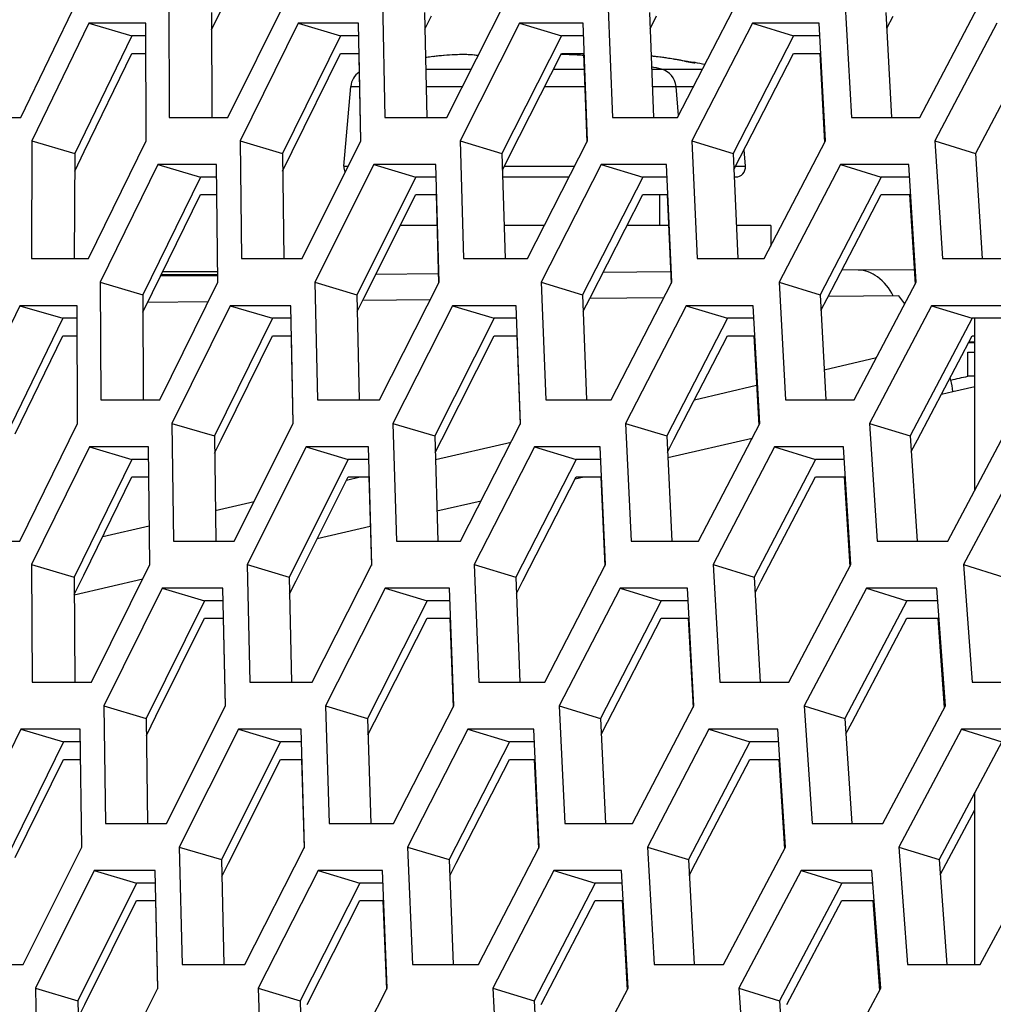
# Model space of a CAD drawing. Header units: millimetres. Extents: x 0 to 420, y 0 to 297.
# Tile 21 of 256: x 89.26 to 91.26, y 86.96 to 88.98. Entities that reach past the tile are written whole.
import ezdxf

# ---------------------------------------------------------------- set-up
doc = ezdxf.new("R2010")
doc.units = ezdxf.units.MM
doc.header["$LTSCALE"] = 23.1
doc.layers.get('0').update_dxf_attribs({"linetype": 'CONTINUOUS'})
doc.layers.add('DIM_PILOTEES', color=7, linetype='CONTINUOUS')
doc.styles.get("Standard").update_dxf_attribs({"font": 'txt', "width": 0.7})
doc.dimstyles.new('DIMSTYLE_4', dxfattribs={"dimtxt": 2.5, "dimasz": 3.5, "dimexe": 2, "dimexo": 0, "dimtad": 1, "dimdec": 0, "dimlfac": 10, "dimdsep": 46, "dimtxsty": 'Standard', "dimblk": '_FILLED', "dimblk1": '_FILLED', "dimblk2": '_FILLED', "dimcen": 0.09, "dimazin": 2, "dimtp": 0.8, "dimtm": 0.8, "dimtfac": 1, "dimtdec": 0, "dimtofl": 0, "dimtmove": 0, "dimatfit": 3, "dimldrblk": '_FILLED', "dimfxl": 0, "dimtolj": 1, "dimarcsym": 0})

# ---------------------------------------------------------------- blocks, each defined once
blk = doc.blocks.new('_FILLED')
at = {"color": 0, "linetype": 'ByBlock'}
blk.add_solid([(0, 0), (-1, 0.14286), (-1, -0.14286)], dxfattribs=at)
blk = doc.blocks.new('*D10')
at = {"layer": 'DIM_PILOTEES', "color": 2, "linetype": 'Continuous'}
for p, q in [((124.1252, 106.0416), (62.1844, 106.0416)), ((64.1844, 106.0416), (64.1844, 79.644)), ((64.1844, 53.2465), (64.1844, 79.644)), ((101.3716, 53.2465), (62.1844, 53.2465))]:
    blk.add_line(p, q, dxfattribs=at)
at = {"layer": 'DIM_PILOTEES', "color": 2, "linetype": 'Continuous', "xscale": 3.5, "yscale": 3.5, "zscale": 3.5}
for p, rotation in [((64.1844, 106.0416), 90), ((64.1844, 53.2465), 270)]:
    blk.add_blockref('_FILLED', p, dxfattribs=dict(at, rotation=rotation))
at = {"layer": 'DIM_PILOTEES', "color": 2, "linetype": 'Continuous', "insert": (61.0594, 82.8955), "char_height": 2.5, "width": 8.571429, "attachment_point": 2, "rotation": 90, "line_spacing_factor": 0.9}
blk.add_mtext('{\\ftxt;\\W0.0001;\\H0.0001;\\~}{\\ftxt;\\W2.2857142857;\\H2.5; }{\\ftxt;\\W0.0001;\\H0.0001;\\~}', dxfattribs=at)

msp = doc.modelspace()

# ---------------------------------------------------------------- linework, layer by layer
at = {"color": 3, "linetype": 'Continuous'}
for p, q in [((89.267, 88.779), (89.3836, 89.0205)), ((89.5707, 89.0205), (89.5716, 88.779)), ((89.6922, 88.779), (89.8114, 89.0205)), ((90.0094, 89.0205), (90.0144, 88.779)), ((90.1417, 88.779), (90.2635, 89.0205)), ((90.4721, 89.0205), (90.4812, 88.779)), ((90.6151, 88.779), (90.7394, 89.0205)), ((90.9585, 89.0205), (90.9717, 88.779)), ((91.1121, 88.779), (91.2388, 89.0205)), ((89.4065, 88.9722), (89.2897, 88.7307)), ((89.5235, 88.9722), (89.4065, 88.9722)), ((89.5241, 88.7307), (89.5235, 88.9722)), ((89.8365, 88.9722), (89.7171, 88.7307)), ((89.9603, 88.9722), (89.8365, 88.9722)), ((89.965, 88.7307), (89.9603, 88.9722)), ((90.2907, 88.9722), (90.1687, 88.7307)), ((90.4212, 88.9722), (90.2907, 88.9722)), ((90.4299, 88.7307), (90.4212, 88.9722)), ((90.7688, 88.9722), (90.6442, 88.7307)), ((90.9058, 88.9722), (90.7688, 88.9722)), ((90.9187, 88.7307), (90.9058, 88.9722)), ((91.2703, 88.9722), (91.1434, 88.7307)), ((89.9608, 88.9105), (89.9642, 88.7307)), ((90.4221, 88.9105), (90.4287, 88.7283)), ((90.9071, 88.9105), (90.9169, 88.7273)), ((89.1532, 88.779), (89.267, 88.779)), ((89.5716, 88.779), (89.6922, 88.779)), ((90.0144, 88.779), (90.1417, 88.779)), ((90.4812, 88.779), (90.6151, 88.779)), ((90.9717, 88.779), (91.1121, 88.779)), ((89.2897, 88.7307), (89.2886, 88.4893)), ((89.406, 88.4893), (89.5241, 88.7307)), ((89.7171, 88.7307), (89.7201, 88.4893)), ((89.8443, 88.4893), (89.965, 88.7307)), ((90.1687, 88.7307), (90.1759, 88.4893)), ((90.3067, 88.4893), (90.4299, 88.7307)), ((90.6442, 88.7307), (90.6555, 88.4893)), ((90.793, 88.4893), (90.9187, 88.7307)), ((91.1434, 88.7307), (91.1588, 88.4893)), ((89.5482, 88.6824), (89.4299, 88.441)), ((89.6688, 88.6824), (89.5482, 88.6824)), ((89.6716, 88.441), (89.6688, 88.6824)), ((89.9913, 88.6824), (89.8703, 88.441)), ((90.1186, 88.6824), (89.9913, 88.6824)), ((90.1255, 88.441), (90.1186, 88.6824)), ((90.4584, 88.6824), (90.3349, 88.441)), ((90.5923, 88.6824), (90.4584, 88.6824)), ((90.6033, 88.441), (90.5923, 88.6824)), ((90.9492, 88.6824), (90.8233, 88.441)), ((91.0897, 88.6824), (90.9492, 88.6824)), ((91.1048, 88.441), (91.0897, 88.6824)), ((90.1193, 88.6207), (90.1245, 88.439)), ((90.5935, 88.6207), (90.6018, 88.438)), ((91.0913, 88.6207), (91.1028, 88.4371)), ((89.2886, 88.4893), (89.406, 88.4893)), ((89.7201, 88.4893), (89.8443, 88.4893)), ((90.1759, 88.4893), (90.3067, 88.4893)), ((90.6555, 88.4893), (90.793, 88.4893)), ((91.1588, 88.4893), (91.3027, 88.4893)), ((89.5585, 88.4631), (89.6713, 88.4631)), ((89.4299, 88.441), (89.4311, 88.1995)), ((89.5521, 88.1995), (89.6716, 88.441)), ((89.8703, 88.441), (89.8756, 88.1995)), ((90.0034, 88.1995), (90.1255, 88.441)), ((90.3349, 88.441), (90.3443, 88.1995)), ((90.4787, 88.1995), (90.6033, 88.441)), ((90.8233, 88.441), (90.8368, 88.1995)), ((90.9778, 88.1995), (91.1048, 88.441)), ((89.2651, 88.3927), (89.148, 88.1512)), ((89.3826, 88.3927), (89.2651, 88.3927)), ((89.3834, 88.1512), (89.3826, 88.3927)), ((89.6969, 88.3927), (89.5771, 88.1512)), ((89.8211, 88.3927), (89.6969, 88.3927)), ((89.8261, 88.1512), (89.8211, 88.3927)), ((90.1529, 88.3927), (90.0306, 88.1512)), ((90.2839, 88.3927), (90.1529, 88.3927)), ((90.2929, 88.1512), (90.2839, 88.3927)), ((90.6329, 88.3927), (90.5081, 88.1512)), ((90.7704, 88.3927), (90.6329, 88.3927)), ((90.7836, 88.1512), (90.7704, 88.3927)), ((91.1365, 88.3927), (91.0093, 88.1512)), ((91.2805, 88.3927), (91.1365, 88.3927)), ((89.8216, 88.3309), (89.8253, 88.1512)), ((90.2848, 88.3309), (90.2916, 88.1487)), ((90.7718, 88.3309), (90.7818, 88.1477)), ((91.2252, 88.3163), (91.212, 88.3162)), ((91.2252, 88.3176), (91.2127, 88.3175)), ((91.2108, 88.248), (91.2108, 88.2971)), ((89.4311, 88.1995), (89.5521, 88.1995)), ((89.8756, 88.1995), (90.0034, 88.1995)), ((90.3443, 88.1995), (90.4787, 88.1995)), ((90.8368, 88.1995), (90.9778, 88.1995)), ((89.2651, 87.9097), (89.3834, 88.1512)), ((89.5771, 88.1512), (89.5805, 87.9097)), ((89.7051, 87.9097), (89.8261, 88.1512)), ((90.0306, 88.1512), (90.038, 87.9097)), ((90.1694, 87.9097), (90.2929, 88.1512)), ((90.5081, 88.1512), (90.5197, 87.9097)), ((90.6577, 87.9097), (90.7836, 88.1512)), ((91.0093, 88.1512), (91.0249, 87.9097)), ((91.1695, 87.9097), (91.2978, 88.1512)), ((89.4076, 88.1029), (89.2891, 87.8614)), ((89.5288, 88.1029), (89.4076, 88.1029)), ((89.5318, 87.8614), (89.5288, 88.1029)), ((89.8525, 88.1029), (89.7313, 87.8614)), ((89.9804, 88.1029), (89.8525, 88.1029)), ((89.9875, 87.8614), (89.9804, 88.1029)), ((90.3215, 88.1029), (90.1978, 87.8614)), ((90.456, 88.1029), (90.3215, 88.1029)), ((90.4673, 87.8614), (90.456, 88.1029)), ((90.8143, 88.1029), (90.6881, 87.8614)), ((90.9554, 88.1029), (90.8143, 88.1029)), ((90.9708, 87.8614), (90.9554, 88.1029)), ((91.3306, 88.1029), (91.2021, 87.8614)), ((89.9811, 88.0412), (89.9865, 87.8594)), ((90.4572, 88.0412), (90.4657, 87.8584)), ((90.957, 88.0412), (90.9687, 87.8575)), ((89.1472, 87.9097), (89.2651, 87.9097)), ((89.5805, 87.9097), (89.7051, 87.9097)), ((90.038, 87.9097), (90.1694, 87.9097)), ((90.5197, 87.9097), (90.6577, 87.9097)), ((91.0249, 87.9097), (91.1695, 87.9097)), ((89.2891, 87.8614), (89.2905, 87.6199)), ((89.412, 87.6199), (89.5318, 87.8614)), ((89.7313, 87.8614), (89.7368, 87.6199)), ((89.8651, 87.6199), (89.9875, 87.8614)), ((90.1978, 87.8614), (90.2074, 87.6199)), ((90.3424, 87.6199), (90.4673, 87.8614)), ((90.6881, 87.8614), (90.7019, 87.6199)), ((90.8435, 87.6199), (90.9708, 87.8614)), ((91.2021, 87.8614), (91.22, 87.6199)), ((89.5572, 87.8131), (89.4372, 87.5716)), ((89.6819, 87.8131), (89.5572, 87.8131)), ((89.6871, 87.5716), (89.6819, 87.8131)), ((90.0151, 87.8131), (89.8925, 87.5716)), ((90.1466, 87.8131), (90.0151, 87.8131)), ((90.1559, 87.5716), (90.1466, 87.8131)), ((90.497, 87.8131), (90.3719, 87.5716)), ((90.6351, 87.8131), (90.497, 87.8131)), ((90.6486, 87.5716), (90.6351, 87.8131)), ((91.0026, 87.8131), (90.8751, 87.5716)), ((91.1473, 87.8131), (91.0026, 87.8131)), ((91.1648, 87.5716), (91.1473, 87.8131)), ((89.6825, 87.7514), (89.6863, 87.5716)), ((90.1475, 87.7514), (90.1546, 87.569)), ((90.6365, 87.7514), (90.6467, 87.5681)), ((91.1491, 87.7514), (91.1625, 87.5673)), ((89.2905, 87.6199), (89.412, 87.6199)), ((89.7368, 87.6199), (89.8651, 87.6199)), ((90.2074, 87.6199), (90.3424, 87.6199)), ((90.7019, 87.6199), (90.8435, 87.6199)), ((91.22, 87.6199), (91.368, 87.6199)), ((89.4372, 87.5716), (89.4408, 87.3301)), ((89.566, 87.3301), (89.6871, 87.5716)), ((89.8925, 87.5716), (89.9002, 87.3301)), ((90.0321, 87.3301), (90.1559, 87.5716)), ((90.3719, 87.5716), (90.3838, 87.3301)), ((90.5223, 87.3301), (90.6486, 87.5716)), ((90.8751, 87.5716), (90.8911, 87.3301)), ((91.0362, 87.3301), (91.1648, 87.5716)), ((89.2671, 87.5233), (89.1483, 87.2818)), ((89.3887, 87.5233), (89.2671, 87.5233)), ((89.3919, 87.2818), (89.3887, 87.5233)), ((89.7137, 87.5233), (89.5923, 87.2818)), ((89.8421, 87.5233), (89.7137, 87.5233)), ((89.8495, 87.2818), (89.8421, 87.5233)), ((90.1846, 87.5233), (90.0606, 87.2818)), ((90.3197, 87.5233), (90.1846, 87.5233)), ((90.3312, 87.2818), (90.3197, 87.5233)), ((90.6794, 87.5233), (90.553, 87.2818)), ((90.8211, 87.5233), (90.6794, 87.5233)), ((90.8368, 87.2818), (90.8211, 87.5233)), ((91.1978, 87.5233), (91.069, 87.2818)), ((91.346, 87.5233), (91.1978, 87.5233)), ((89.8429, 87.4616), (89.8484, 87.2797)), ((90.3209, 87.4616), (90.3296, 87.2788)), ((90.8227, 87.4616), (90.8347, 87.2779)), ((89.4408, 87.3301), (89.566, 87.3301)), ((89.9002, 87.3301), (90.0321, 87.3301)), ((90.3838, 87.3301), (90.5223, 87.3301)), ((90.8911, 87.3301), (91.0362, 87.3301)), ((89.2719, 87.0404), (89.3919, 87.2818)), ((89.3913, 87.2862), (89.3914, 87.2818)), ((89.5923, 87.2818), (89.5981, 87.0404)), ((89.7269, 87.0404), (89.8495, 87.2818)), ((90.0606, 87.2818), (90.0706, 87.0404)), ((90.2061, 87.0404), (90.3312, 87.2818)), ((90.553, 87.2818), (90.5671, 87.0404)), ((90.7092, 87.0404), (90.8368, 87.2818)), ((91.069, 87.2818), (91.0872, 87.0404)), ((91.2358, 87.0404), (91.3658, 87.2818)), ((89.4175, 87.2335), (89.2973, 86.9921)), ((89.5428, 87.2335), (89.4175, 87.2335)), ((89.5482, 86.9921), (89.5428, 87.2335)), ((89.8772, 87.2335), (89.7544, 86.9921)), ((90.0093, 87.2335), (89.8772, 87.2335)), ((90.0189, 86.9921), (90.0093, 87.2335)), ((90.3611, 87.2335), (90.2358, 86.9921)), ((90.4998, 87.2335), (90.3611, 87.2335)), ((90.5135, 86.9921), (90.4998, 87.2335)), ((90.8688, 87.2335), (90.741, 86.9921)), ((91.014, 87.2335), (90.8688, 87.2335)), ((91.0319, 86.9921), (91.014, 87.2335)), ((89.5433, 87.1718), (89.5474, 86.9905)), ((90.0103, 87.1718), (90.0175, 86.9894)), ((90.5012, 87.1718), (90.5116, 86.9885)), ((91.0159, 87.1718), (91.0295, 86.9876)), ((89.1499, 87.0404), (89.2719, 87.0404)), ((89.5981, 87.0404), (89.7269, 87.0404)), ((90.0706, 87.0404), (90.2061, 87.0404)), ((90.5671, 87.0404), (90.7092, 87.0404)), ((91.0872, 87.0404), (91.2358, 87.0404)), ((89.2973, 86.9921), (89.3011, 86.7506)), ((89.4268, 86.7506), (89.5482, 86.9921)), ((89.7544, 86.9921), (89.7624, 86.7506)), ((89.8948, 86.7506), (90.0189, 86.9921)), ((90.2358, 86.9921), (90.2479, 86.7506)), ((90.387, 86.7506), (90.5135, 86.9921)), ((90.741, 86.9921), (90.7573, 86.7506)), ((90.9029, 86.7506), (91.0319, 86.9921))]:
    msp.add_line(p, q, dxfattribs=at)
at = {"color": 7, "linetype": 'Continuous'}
for p, q in [((89.6583, 88.9588), (89.6779, 88.999)), ((89.6583, 88.9946), (89.659, 88.779)), ((90.0958, 88.9946), (90.1002, 88.779)), ((90.5574, 88.9946), (90.5653, 88.779)), ((91.0425, 88.9946), (91.0541, 88.779)), ((89.4065, 88.9722), (89.4945, 88.9463)), ((89.8365, 88.9722), (89.9234, 88.9463)), ((90.0965, 88.9601), (90.1101, 88.9875)), ((90.2907, 88.9722), (90.3765, 88.9463)), ((90.5586, 88.9612), (90.5718, 88.9873)), ((90.7688, 88.9722), (90.8533, 88.9463)), ((91.0442, 88.9621), (91.0572, 88.987)), ((89.4945, 88.9463), (89.3778, 88.7049)), ((89.5235, 88.9463), (89.4945, 88.9463)), ((89.9234, 88.9463), (89.8041, 88.7049)), ((89.9608, 88.9463), (89.9234, 88.9463)), ((90.3765, 88.9463), (90.2546, 88.7049)), ((90.4221, 88.9463), (90.3765, 88.9463)), ((90.8533, 88.9463), (90.7289, 88.7049)), ((90.9071, 88.9463), (90.8533, 88.9463)), ((91.3536, 88.9463), (91.2268, 88.7049)), ((89.3972, 88.7093), (89.4945, 88.9105)), ((89.4945, 88.9105), (89.5236, 88.9105)), ((89.824, 88.7093), (89.9234, 88.9105)), ((89.9234, 88.9105), (89.9614, 88.9105)), ((90.269, 88.6976), (90.3765, 88.9105)), ((90.3765, 88.9105), (90.4233, 88.9105)), ((90.7435, 88.6974), (90.8533, 88.9105)), ((90.8533, 88.9105), (90.909, 88.9105)), ((90.6297, 88.8946), (90.6179, 88.8968)), ((90.633, 88.894), (90.6297, 88.8946)), ((90.6357, 88.8935), (90.632, 88.8942)), ((90.6329, 88.894), (90.6445, 88.8919)), ((90.6384, 88.893), (90.6347, 88.8937)), ((90.6406, 88.8926), (90.6381, 88.893)), ((90.6426, 88.8923), (90.6404, 88.8926)), ((90.6442, 88.892), (90.6424, 88.8923)), ((90.6452, 88.8919), (90.6435, 88.8921)), ((90.6459, 88.8917), (90.645, 88.8919)), ((90.6464, 88.8917), (90.6458, 88.8918)), ((90.6476, 88.8915), (90.6464, 88.8917)), ((90.6488, 88.8914), (90.6476, 88.8915)), ((90.6509, 88.8918), (90.6509, 88.8912)), ((90.0981, 88.8779), (90.1915, 88.8779)), ((90.36, 88.8779), (90.4232, 88.8779)), ((90.5616, 88.8779), (90.6659, 88.8779)), ((89.9299, 88.6788), (89.9443, 88.8427)), ((89.9443, 88.8427), (89.962, 88.8427)), ((90.0988, 88.8427), (90.1737, 88.8427)), ((90.3422, 88.8427), (90.4245, 88.8427)), ((90.5629, 88.8427), (90.6478, 88.8427)), ((90.617, 88.7829), (90.6118, 88.8427)), ((89.2897, 88.7307), (89.3778, 88.7049)), ((89.7171, 88.7307), (89.8041, 88.7049)), ((90.1687, 88.7307), (90.2546, 88.7049)), ((90.6442, 88.7307), (90.7289, 88.7049)), ((91.1434, 88.7307), (91.2268, 88.7049)), ((89.3778, 88.669), (89.3972, 88.7093)), ((89.3918, 88.6981), (89.3972, 88.7093)), ((89.8041, 88.669), (89.824, 88.7093)), ((89.8183, 88.6978), (89.824, 88.7093)), ((90.7543, 88.6788), (90.7514, 88.7126)), ((89.3778, 88.7049), (89.3767, 88.4893)), ((89.8041, 88.7049), (89.8067, 88.4893)), ((90.2546, 88.7049), (90.2608, 88.4893)), ((90.2555, 88.6709), (90.269, 88.6976)), ((90.7289, 88.7049), (90.7388, 88.4893)), ((90.7304, 88.6719), (90.7435, 88.6974)), ((91.2268, 88.7049), (91.2404, 88.4893)), ((89.5482, 88.6824), (89.6356, 88.6566)), ((89.9299, 88.6788), (89.939, 88.6788)), ((89.9913, 88.6824), (90.0776, 88.6566)), ((90.2595, 88.6788), (90.4034, 88.6788)), ((90.4584, 88.6824), (90.5435, 88.6566)), ((90.734, 88.6788), (90.7543, 88.6788)), ((90.9492, 88.6824), (91.0331, 88.6566)), ((89.6356, 88.6566), (89.5175, 88.4151)), ((89.6691, 88.6566), (89.6356, 88.6566)), ((90.0776, 88.6566), (89.9568, 88.4151)), ((90.1193, 88.6566), (90.0776, 88.6566)), ((90.2559, 88.657), (90.3923, 88.657)), ((90.5435, 88.6566), (90.4202, 88.4151)), ((90.5935, 88.6566), (90.5435, 88.6566)), ((90.7311, 88.657), (90.7344, 88.657)), ((91.0331, 88.6566), (90.9074, 88.4151)), ((91.0913, 88.6566), (91.0331, 88.6566)), ((89.5372, 88.4195), (89.6356, 88.6207)), ((89.6356, 88.6207), (89.6695, 88.6207)), ((89.9711, 88.4079), (90.0776, 88.6207)), ((90.0776, 88.6207), (90.1203, 88.6207)), ((90.4347, 88.4077), (90.5435, 88.6207)), ((90.5435, 88.6207), (90.5951, 88.6207)), ((90.578, 88.6207), (90.578, 88.557)), ((90.922, 88.4074), (91.0331, 88.6207)), ((91.0331, 88.6207), (91.0935, 88.6207)), ((90.1211, 88.557), (90.0457, 88.557)), ((90.3413, 88.557), (90.2588, 88.557)), ((90.5963, 88.557), (90.511, 88.557)), ((90.8062, 88.557), (90.7357, 88.557)), ((90.8062, 88.557), (90.8062, 88.5147)), ((91.1009, 88.4666), (90.9521, 88.4653)), ((89.6715, 88.4542), (89.5536, 88.4532)), ((89.5555, 88.457), (89.6714, 88.457)), ((90.1239, 88.4581), (89.9957, 88.457)), ((90.6007, 88.4622), (90.462, 88.461)), ((89.4299, 88.441), (89.5175, 88.4151)), ((89.8703, 88.441), (89.9568, 88.4151)), ((90.3349, 88.441), (90.4202, 88.4151)), ((90.8233, 88.441), (90.9074, 88.4151)), ((89.5175, 88.3792), (89.5372, 88.4195)), ((89.5175, 88.4151), (89.5184, 88.1995)), ((89.5316, 88.4082), (89.5372, 88.4195)), ((89.9568, 88.4151), (89.9614, 88.1995)), ((89.9575, 88.3806), (89.9711, 88.4079)), ((90.1071, 88.4045), (89.9689, 88.4033)), ((90.4202, 88.4151), (90.4284, 88.1995)), ((90.4215, 88.3817), (90.4347, 88.4077)), ((90.5867, 88.4087), (90.4346, 88.4074)), ((90.9074, 88.4151), (90.9192, 88.1995)), ((90.9091, 88.3826), (90.922, 88.4074)), ((91.069, 88.4129), (90.9242, 88.4116)), ((91.0813, 88.3963), (91.069, 88.4129)), ((89.2651, 88.3927), (89.353, 88.3668)), ((89.6516, 88.4006), (89.5274, 88.3995)), ((89.6969, 88.3927), (89.7837, 88.3668)), ((90.1529, 88.3927), (90.2386, 88.3668)), ((90.6329, 88.3927), (90.7174, 88.3668)), ((91.1365, 88.3927), (91.2197, 88.3668)), ((89.353, 88.3668), (89.2361, 88.1253)), ((89.3826, 88.3668), (89.353, 88.3668)), ((89.7837, 88.3668), (89.6642, 88.1253)), ((89.8216, 88.3668), (89.7837, 88.3668)), ((90.2386, 88.3668), (90.1165, 88.1253)), ((90.2848, 88.3668), (90.2386, 88.3668)), ((90.7174, 88.3668), (90.5928, 88.1253)), ((90.7718, 88.3668), (90.7174, 88.3668)), ((91.2197, 88.3668), (91.0927, 88.1253)), ((91.2823, 88.3668), (91.2197, 88.3668)), ((91.2252, 88.0147), (91.2252, 88.3668)), ((89.2556, 88.1297), (89.353, 88.3309)), ((89.353, 88.3309), (89.3827, 88.3309)), ((89.6841, 88.1297), (89.7837, 88.3309)), ((89.7837, 88.3309), (89.8223, 88.3309)), ((90.1309, 88.118), (90.2386, 88.3309)), ((90.2386, 88.3309), (90.2861, 88.3309)), ((90.6074, 88.1178), (90.7174, 88.3309)), ((90.7174, 88.3309), (90.7737, 88.3309)), ((91.1074, 88.1175), (91.2197, 88.3309)), ((91.2197, 88.3309), (91.2252, 88.3309)), ((90.9158, 88.2613), (91.0234, 88.2862)), ((91.2108, 88.2971), (91.2252, 88.2971)), ((91.2252, 88.248), (91.2108, 88.248)), ((90.6497, 88.1998), (90.7773, 88.2293)), ((91.1802, 88.2163), (91.2252, 88.2266)), ((91.1565, 88.2108), (91.1802, 88.2163)), ((89.5771, 88.1512), (89.6642, 88.1253)), ((90.0306, 88.1512), (90.1165, 88.1253)), ((90.5081, 88.1512), (90.5928, 88.1253)), ((91.0093, 88.1512), (91.0927, 88.1253)), ((89.6642, 88.1253), (89.667, 87.9097)), ((89.6646, 88.0903), (89.6841, 88.1297)), ((89.6784, 88.1183), (89.6841, 88.1297)), ((90.1165, 88.1253), (90.123, 87.9097)), ((90.5928, 88.1253), (90.6029, 87.9097)), ((90.5948, 88.081), (90.7679, 88.121)), ((91.0927, 88.1253), (91.1065, 87.9097)), ((89.4076, 88.1029), (89.4951, 88.077)), ((89.8525, 88.1029), (89.9388, 88.077)), ((90.1175, 88.0914), (90.1309, 88.118)), ((90.1179, 88.0769), (90.2733, 88.1128)), ((90.3215, 88.1029), (90.4066, 88.077)), ((90.5943, 88.0924), (90.6074, 88.1178)), ((90.8143, 88.1029), (90.8982, 88.077)), ((91.0947, 88.0933), (91.1074, 88.1175)), ((89.4951, 88.077), (89.3767, 87.8355)), ((89.529, 88.077), (89.4951, 88.077)), ((89.9388, 88.077), (89.8178, 87.8355)), ((89.9811, 88.077), (89.9388, 88.077)), ((90.4066, 88.077), (90.2831, 87.8355)), ((90.4572, 88.077), (90.4066, 88.077)), ((90.8982, 88.077), (90.7722, 87.8355)), ((90.957, 88.077), (90.8982, 88.077)), ((89.3964, 87.8399), (89.4951, 88.0412)), ((89.4951, 88.0412), (89.5295, 88.0412)), ((89.8321, 87.8283), (89.9388, 88.0412)), ((89.9356, 88.0348), (89.9632, 88.0412)), ((89.9388, 88.0412), (89.9821, 88.0412)), ((90.2976, 87.8281), (90.4066, 88.0412)), ((90.4045, 88.0371), (90.4223, 88.0412)), ((90.4066, 88.0412), (90.4588, 88.0412)), ((90.7869, 87.8279), (90.8982, 88.0412)), ((90.8982, 88.0412), (90.9593, 88.0412)), ((89.6661, 87.9725), (89.7458, 87.9909)), ((90.1211, 87.9716), (90.2118, 87.9925)), ((89.4352, 87.9191), (89.5307, 87.9412)), ((89.8755, 87.9148), (89.984, 87.9399)), ((89.2891, 87.8614), (89.3767, 87.8355)), ((89.7313, 87.8614), (89.8178, 87.8355)), ((90.1978, 87.8614), (90.2831, 87.8355)), ((90.6881, 87.8614), (90.7722, 87.8355)), ((91.2021, 87.8614), (91.2848, 87.8355)), ((89.3767, 87.7997), (89.3964, 87.8399)), ((89.3908, 87.8286), (89.3964, 87.8399)), ((89.3767, 87.8355), (89.3778, 87.6199)), ((89.3768, 87.7996), (89.5172, 87.832)), ((89.8178, 87.8355), (89.8226, 87.6199)), ((89.8185, 87.8011), (89.8321, 87.8283)), ((90.2831, 87.8355), (90.2915, 87.6199)), ((90.2844, 87.8022), (90.2976, 87.8281)), ((90.7722, 87.8355), (90.7843, 87.6199)), ((90.774, 87.8031), (90.7869, 87.8279)), ((89.5572, 87.8131), (89.6441, 87.7872)), ((90.0151, 87.8131), (90.1008, 87.7872)), ((90.497, 87.8131), (90.5815, 87.7872)), ((91.0026, 87.8131), (91.0859, 87.7872)), ((89.6441, 87.7872), (89.5242, 87.5457)), ((89.6825, 87.7872), (89.6441, 87.7872)), ((90.1008, 87.7872), (89.9784, 87.5457)), ((90.1475, 87.7872), (90.1008, 87.7872)), ((90.5815, 87.7872), (90.4566, 87.5457)), ((90.6365, 87.7872), (90.5815, 87.7872)), ((91.0859, 87.7872), (90.9586, 87.5457)), ((91.1491, 87.7872), (91.0859, 87.7872)), ((89.5442, 87.5502), (89.6441, 87.7514)), ((89.6441, 87.7514), (89.6832, 87.7514)), ((89.9928, 87.5384), (90.1008, 87.7514)), ((90.1008, 87.7514), (90.1489, 87.7514)), ((90.4712, 87.5382), (90.5815, 87.7514)), ((90.5815, 87.7514), (90.6385, 87.7514)), ((90.9733, 87.538), (91.0859, 87.7514)), ((91.0859, 87.7514), (91.1517, 87.7514)), ((89.4372, 87.5716), (89.5242, 87.5457)), ((89.8925, 87.5716), (89.9784, 87.5457)), ((90.3719, 87.5716), (90.4566, 87.5457)), ((90.8751, 87.5716), (90.9586, 87.5457)), ((89.5242, 87.5457), (89.5273, 87.3301)), ((89.5247, 87.5108), (89.5442, 87.5501)), ((89.9784, 87.5457), (89.9851, 87.3301)), ((89.9794, 87.5119), (89.9928, 87.5384)), ((90.4566, 87.5457), (90.467, 87.3301)), ((90.4582, 87.5129), (90.4712, 87.5382)), ((90.9586, 87.5457), (90.9726, 87.3301)), ((90.9606, 87.5138), (90.9733, 87.538)), ((89.2671, 87.5233), (89.3545, 87.4974)), ((89.7137, 87.5233), (89.8, 87.4974)), ((90.1846, 87.5233), (90.2698, 87.4974)), ((90.6794, 87.5233), (90.7633, 87.4974)), ((91.1978, 87.5233), (91.2804, 87.4974)), ((89.3545, 87.4974), (89.2359, 87.256)), ((89.389, 87.4974), (89.3545, 87.4974)), ((89.8, 87.4974), (89.6788, 87.256)), ((89.8429, 87.4974), (89.8, 87.4974)), ((90.2698, 87.4974), (90.1459, 87.256)), ((90.3209, 87.4974), (90.2698, 87.4974)), ((90.7633, 87.4974), (90.6371, 87.256)), ((90.8227, 87.4974), (90.7633, 87.4974)), ((91.2804, 87.4974), (91.1518, 87.256)), ((89.2556, 87.2604), (89.3545, 87.4616)), ((89.3545, 87.4616), (89.3894, 87.4616)), ((89.6931, 87.2488), (89.8, 87.4616)), ((89.8, 87.4616), (89.8439, 87.4616)), ((90.1605, 87.2485), (90.2698, 87.4616)), ((90.2698, 87.4616), (90.3226, 87.4616)), ((90.6518, 87.2483), (90.7633, 87.4616)), ((90.7633, 87.4616), (90.825, 87.4616)), ((91.2252, 87.0404), (91.2252, 87.3939)), ((91.1666, 87.2481), (91.2252, 87.3581)), ((89.5923, 87.2818), (89.6788, 87.256)), ((90.0606, 87.2818), (90.1459, 87.256)), ((90.553, 87.2818), (90.6371, 87.256)), ((91.069, 87.2818), (91.1518, 87.256)), ((89.6788, 87.256), (89.6838, 87.0404)), ((90.1459, 87.256), (90.1546, 87.0404)), ((90.6371, 87.256), (90.6494, 87.0404)), ((91.1518, 87.256), (91.1678, 87.0404)), ((89.4175, 87.2335), (89.5044, 87.2077)), ((89.6795, 87.2216), (89.6931, 87.2488)), ((89.8772, 87.2335), (89.963, 87.2077)), ((90.1473, 87.2227), (90.1605, 87.2485)), ((90.3611, 87.2335), (90.4456, 87.2077)), ((90.6389, 87.2236), (90.6518, 87.2483)), ((90.8688, 87.2335), (90.9521, 87.2077)), ((91.1541, 87.2245), (91.1666, 87.2481)), ((89.5044, 87.2077), (89.3843, 86.9662)), ((89.5433, 87.2077), (89.5044, 87.2077)), ((89.963, 87.2077), (89.8403, 86.9662)), ((90.0103, 87.2077), (89.963, 87.2077)), ((90.4456, 87.2077), (90.3205, 86.9662)), ((90.5012, 87.2077), (90.4456, 87.2077)), ((90.9521, 87.2077), (90.8244, 86.9662)), ((91.0159, 87.2077), (90.9521, 87.2077)), ((89.4043, 86.9706), (89.5044, 87.1718)), ((89.5044, 87.1718), (89.5441, 87.1718)), ((89.8548, 86.9589), (89.963, 87.1718)), ((89.963, 87.1718), (90.0116, 87.1718)), ((90.3351, 86.9586), (90.4456, 87.1718)), ((90.4456, 87.1718), (90.5032, 87.1718)), ((90.8392, 86.9584), (90.9521, 87.1718)), ((90.9521, 87.1718), (91.0185, 87.1718)), ((89.2973, 86.9921), (89.3843, 86.9662)), ((89.7544, 86.9921), (89.8403, 86.9662)), ((90.2358, 86.9921), (90.3205, 86.9662)), ((90.741, 86.9921), (90.8244, 86.9662)), ((89.3848, 86.9313), (89.4043, 86.9706)), ((89.3986, 86.9591), (89.4043, 86.9706)), ((89.3843, 86.9662), (89.3876, 86.7506)), ((89.8403, 86.9662), (89.8473, 86.7506)), ((90.3205, 86.9662), (90.3311, 86.7506)), ((90.8244, 86.9662), (90.8388, 86.7506))]:
    msp.add_line(p, q, dxfattribs=at)
for points in [[(90.2056, 88.9058), (90.2055, 88.9058), (90.1995, 88.9067), (90.1928, 88.9074), (90.1853, 88.9078), (90.1769, 88.908), (90.1676, 88.9079), (90.1575, 88.9076), (90.1466, 88.907), (90.1348, 88.9061), (90.1223, 88.9048), (90.1092, 88.9033), (90.0976, 88.9018)], [(90.4222, 88.906), (90.4214, 88.9061), (90.4097, 88.907), (90.3987, 88.9076), (90.3886, 88.9079), (90.3793, 88.908), (90.3752, 88.9079)], [(90.6179, 88.8968), (90.6034, 88.8993), (90.5891, 88.9014), (90.5753, 88.9033), (90.5621, 88.9048), (90.5606, 88.905)]]:
    msp.add_lwpolyline(points, dxfattribs=at)
at = {"color": 3, "linetype": 'Continuous'}
for centre, radius, start, end in [((1427.0327, -382.661), 1419.5894, 160.2161403, 160.7697502), ((89.7304, 94.67), 6.5904, 282.67194, 282.98081)]:
    msp.add_arc(centre, radius, start, end, dxfattribs=at)
at = {"color": 7, "linetype": 'Continuous'}
for centre, radius, start, end in [((90.2101, 88.1008), 0.8088, 97.823, 97.9926), ((90.2078, 88.1177), 0.7918, 97.3762, 97.8241), ((90.2041, 88.1463), 0.763, 96.9028, 97.3767), ((90.2007, 88.174), 0.735, 96.5493, 96.902), ((90.196, 88.2162), 0.6926, 95.6727, 96.5551), ((90.1919, 88.2568), 0.6518, 95.4372, 95.6665), ((90.487, 88.2041), 0.7047, 83.4386, 84.005), ((90.4834, 88.173), 0.736, 83.0797, 83.4403), ((90.48, 88.1452), 0.764, 82.6084, 83.079), ((90.4763, 88.1166), 0.7928, 82.1541, 82.6088), ((90.4725, 88.0886), 0.8211, 81.5185, 82.1534), ((90.4691, 88.066), 0.844, 81.0875, 81.5198), ((90.4671, 88.0529), 0.8572, 80.6579, 81.0877), ((90.4655, 88.0434), 0.8669, 80.2205, 80.6579), ((90.4645, 88.0373), 0.8731, 79.1087, 80.2214), ((90.7537, 89.5409), 0.6581, 259.1136, 259.4179), ((90.6489, 88.882), 0.01, 78.2343, 104.7124), ((90.6488, 88.8814), 0.0101, 78.2948, 91.3513), ((90.4062, 87.717), 1.2, 77.2598, 78.2343), ((89.9841, 88.8392), 0.04, 124.5363, 175), ((90.278, 87.717), 1.2, 75.3229, 76.3412), ((90.572, 88.8392), 0.04, 5, 75.3229), ((89.9499, 88.677), 0.02, 175, 211.7044), ((90.7344, 88.677), 0.02, 270, 5), ((90.9712, 88.1933), 0.2102, 12.8664, 14.3959), ((90.972, 88.1935), 0.2094, 6.3528, 12.8756)]:
    msp.add_arc(centre, radius, start, end, dxfattribs=at)
for points, knots in [([(90.2054, 88.9054), (90.1953, 88.9076), (90.1699, 88.9085), (90.1449, 88.907), (90.1301, 88.9056)], [0, 0, 0, 0, 0.410449, 1, 1, 1, 1]), ([(90.4222, 88.906), (90.4179, 88.9063), (90.4022, 88.9076), (90.3865, 88.9081), (90.3751, 88.9078)], [0, 0, 0, 0, 0.277149, 1, 1, 1, 1]), ([(90.6445, 88.8919), (90.6454, 88.8918), (90.6469, 88.8916), (90.6491, 88.8912), (90.65, 88.8913), (90.6509, 88.8911), (90.6509, 88.8912)], [0, 0, 0, 0, 0.422563, 0.737599, 0.932318, 1, 1, 1, 1]), ([(91.0578, 88.4128), (91.0498, 88.4277), (91.0308, 88.4536), (90.9996, 88.4657), (90.9856, 88.4656)], [0, 0, 0, 0, 0.548243, 1, 1, 1, 1])]:
    msp.add_open_spline(points, degree=3, knots=knots, dxfattribs=at)

# ---------------------------------------------------------------- dimensions: what is measured, and where the dimension line sits
at = {"layer": 'DIM_PILOTEES', "color": 2, "linetype": 'Continuous'}
dim = msp.add_linear_dim(base=(64.1844, 53.2465), p1=(124.1252, 106.0416), p2=(101.3716, 53.2465), angle=270, text='{\\ftxt;\\W0.0001;\\H0.0001;\\~}{\\ftxt;\\W2.2857142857;\\H2.5; }{\\ftxt;\\W0.0001;\\H0.0001;\\~}', dimstyle='DIMSTYLE_4', dxfattribs=at)
dim.commit()
dim.dimension.update_dxf_attribs({"geometry": '*D10', "text_midpoint": (64.1844, 82.5384), "dimtype": 160})

doc.saveas('drawing.dxf')
